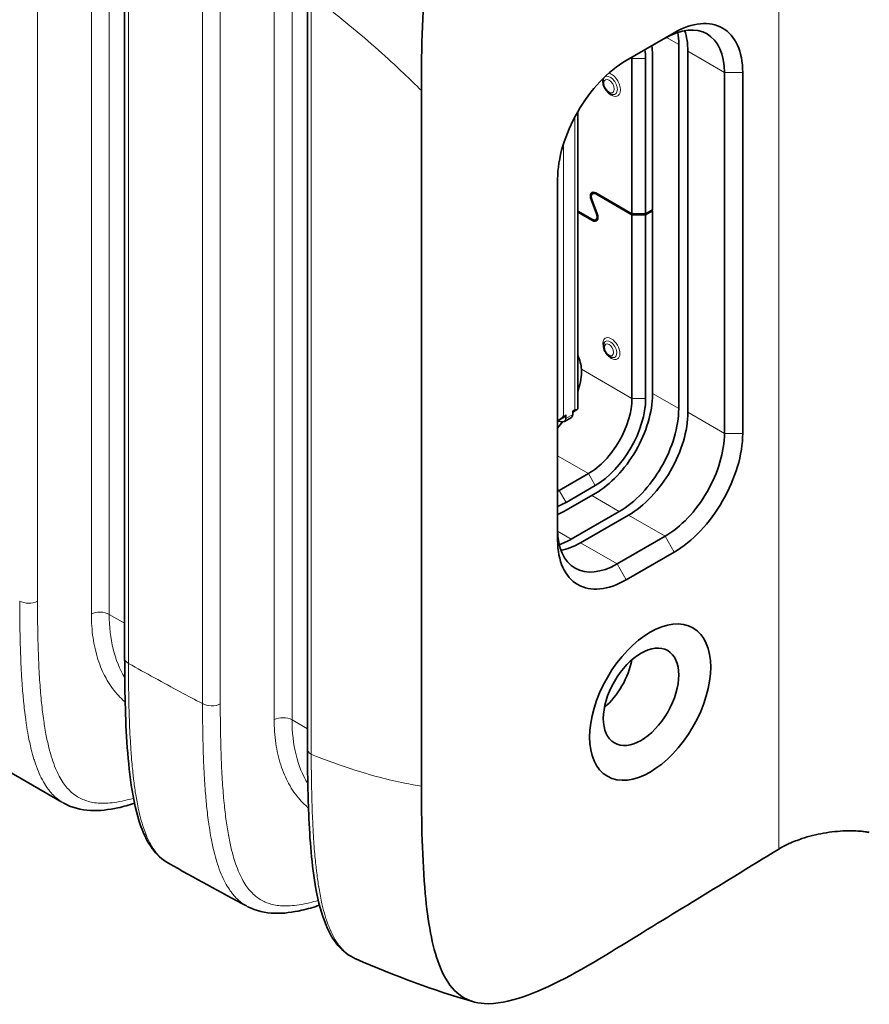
# Model space of a CAD drawing. Header units: millimetres. Extents: x 5 to 415, y 5 to 292.
# Tile 110 of 123: x 368 to 381, y 215 to 230. Entities that reach past the tile are written whole.
import ezdxf

# ---------------------------------------------------------------- set-up
doc = ezdxf.new("R2010")
doc.units = ezdxf.units.MM
doc.layers.add('Sichtbar (ISO)', color=7, linetype='Continuous', lineweight=35)
doc.layers.add('Sichtbar schmal (ISO)', color=7, linetype='Continuous', lineweight=18)

msp = doc.modelspace()

# ---------------------------------------------------------------- linework, layer by layer
at = {"layer": 'Sichtbar (ISO)'}
for p, q in [((369.76742866, 220.54043559), (369.76742866, 232.73692734)), ((372.59585579, 219.1327851), (372.59585579, 230.87856379)), ((377.52654659, 229.78591549), (378.26900871, 230.2145762)), ((378.33971938, 230.03494695), (378.33971938, 224.40112054)), ((378.48114074, 224.34396578), (378.48114074, 229.9288024)), ((377.61493484, 227.41603411), (377.61493484, 229.81653357)), ((377.82706688, 227.41603411), (377.82706688, 229.81653402)), ((377.93313289, 229.87777008), (377.93313289, 227.47727136)), ((379.04682617, 229.60220376), (379.04682617, 224.01736715)), ((379.32966888, 229.60220376), (379.32966888, 224.01736715)), ((374.35870709, 218.55926825), (374.3587072, 229.32034783)), ((376.77852088, 228.99759692), (376.77852088, 224.4039997)), ((376.46588641, 222.36396157), (376.46588641, 227.94879819)), ((377.06700361, 227.41249281), (376.98375085, 227.63522603)), ((376.99614047, 227.63594667), (377.07939323, 227.41321345)), ((377.04125479, 227.74530097), (377.00808854, 227.72615242)), ((377.05808854, 227.73752947), (377.61493484, 227.41603411)), ((377.61493484, 227.39970418), (377.05808854, 227.72119954)), ((377.82706688, 227.41603411), (377.93313289, 227.47727136)), ((377.91899076, 227.46910639), (377.93313289, 227.46094143)), ((376.77852088, 227.45802978), (377.00505554, 227.32723994)), ((377.00505554, 227.31091001), (376.77852088, 227.44169985)), ((377.08822178, 227.3414356), (377.05505554, 227.32228706)), ((377.82706688, 227.41603411), (377.61493484, 227.41603411)), ((377.61493484, 224.55829617), (377.61493484, 227.39970418)), ((377.61493484, 227.39970418), (377.82706688, 227.39970418)), ((377.93313289, 227.46094143), (377.82706688, 227.39970418)), ((377.82706688, 224.55829605), (377.82706688, 227.39970418)), ((377.93313289, 224.61953398), (377.93313289, 227.46094143)), ((376.5828102, 224.27996629), (376.50174419, 224.2331628)), ((376.57245486, 224.20241566), (376.67852088, 224.2636529)), ((376.59316554, 224.24819337), (376.59316554, 224.30285515)), ((376.76994224, 224.38800702), (376.69923156, 224.34718219)), ((376.69923156, 224.30943062), (376.69923156, 224.36409239)), ((376.46588641, 224.20761079), (376.54871615, 224.19804643)), ((376.9431834, 223.39478845), (376.49063506, 223.13350955)), ((376.59670108, 222.94979782), (377.04924942, 223.21107672)), ((377.04924942, 223.08860224), (376.59670108, 222.82732333)), ((377.42048057, 222.80895221), (376.67801845, 222.3802915)), ((376.81943981, 222.32313674), (377.56190193, 222.75179745)), ((378.12758735, 222.42519882), (377.38512523, 221.99653811)), ((378.26900871, 222.18024984), (377.52654659, 221.75158914)), ((368.14672015, 220.99995799), (368.14673981, 220.99994664)), ((368.18373017, 220.10434667), (368.18368473, 220.1043729)), ((370.97635901, 219.36626524), (370.97637966, 219.36625331)), ((367.60873015, 218.99762972), (368.79635616, 218.31195353)), ((371.01610139, 218.46902802), (371.016049, 218.46905826))]:
    msp.add_line(p, q, dxfattribs=at)
for centre, major_axis, ratio, start_param, end_param in [((378.26900871, 228.98983133), (0.75, 1.29903811), 0.5773502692, 5.4977871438, 7.0685834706), ((378.12758735, 229.07148099), (0.65, 1.12583302), 0.5773502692, 5.4977871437, 7.0685834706), ((377.42048057, 229.50422417), (-0.65, -1.12583302), 0.5773502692, 2.3561944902, 2.5418776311), ((377.56190193, 229.39807962), (-0.65, -1.12583302), 0.5773502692, 2.3561944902, 2.6913959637), ((377.04924942, 229.36746094), (-0.55, -0.95262794), 0.5773502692, 2.356194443, 2.5159642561), ((377.04924942, 229.36746094), (0.625, 1.08253175), 0.5773502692, 5.4977859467, 5.6382485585), ((377.52654659, 228.56117062), (-0.75, -1.29903811), 0.5773502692, 3.926990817, 5.4977871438), ((376.9431834, 229.42869819), (-0.475, -0.82272413), 0.5773502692, 2.3561938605, 2.382513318), ((377.05808854, 227.63954988), (-0.06, 0.10392305), 0.5773502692, 5.4977871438, 7.5717125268), ((377.05808854, 227.63954988), (-0.05, 0.08660254), 0.5773502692, 5.4977871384, 7.571712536), ((377.00505554, 227.4088896), (0.06, -0.10392305), 0.5773502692, 5.4977871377, 7.5717125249), ((377.00505554, 227.4088896), (0.05, -0.08660254), 0.5773502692, 5.4977871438, 7.5717125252), ((376.48356399, 225.17066852), (0.25, -0.4330127), 0.5773502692, 0.8855724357, 1.3693978), ((376.16536594, 224.61953332), (0.475, 0.82272413), 0.5773502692, 5.0770070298, 5.44512678), ((376.27189604, 225.07284864), (-0.54601067, 0.19919129), 0.721570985, 3.3652492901, 3.4631759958), ((377.04924942, 224.10922296), (0.625, 1.08253175), 0.5773502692, 3.9269908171, 5.4977877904), ((376.9431834, 224.1704602), (-0.475, -0.82272413), 0.5773502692, 0.7853981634, 2.356194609), ((377.04924942, 224.10922296), (-0.55, -0.95262794), 0.5773502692, 0.7853981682, 2.3561944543), ((376.5578102, 224.32326756), (0.025, -0.04330127), 0.5773502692, 0, 0.7853982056), ((376.62852088, 224.35025544), (0.05, -0.08660254), 0.5773502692, 0, 0.7853981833), ((376.61727287, 224.36886989), (-0.16071771, -0.0395616), 0.330284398, 2.9493504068, 3.0604661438), ((377.42048057, 223.87039776), (-0.65, -1.12583302), 0.5773502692, 0.7853981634, 2.3561944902), ((377.56190193, 223.813243), (-0.65, -1.12583302), 0.5773502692, 0.7853981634, 2.3561944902), ((376.45189171, 224.27338704), (-0.15489691, -0.03869979), 0.3539399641, 1.5727158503, 1.5927636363), ((376.16536594, 224.61953332), (0.475, 0.82272413), 0.5773502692, 4.3908116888, 4.527211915), ((376.52245486, 224.2890182), (0.05, -0.08660254), 0.5773502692, 5.878293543, 7.0685835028), ((378.12758735, 223.48664437), (0.65, 1.12583302), 0.5773502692, 3.9269908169, 5.4977871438), ((378.26900871, 223.40499471), (0.75, 1.29903811), 0.5773502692, 3.926990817, 5.4977871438), ((376.49063506, 223.9091813), (-0.475, -0.82272413), 0.5773502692, 0.7485478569, 0.785398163), ((376.59670108, 223.84794406), (-0.55, -0.95262794), 0.5773502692, 0.6164133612, 0.7853981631), ((376.59670108, 223.84794406), (0.625, 1.08253175), 0.5773502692, 3.7784452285, 3.9269908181), ((377.38512523, 223.05798367), (-0.65, -1.12583302), 0.5773502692, 5.4977871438, 7.0685834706), ((377.52654659, 222.97633401), (-0.75, -1.29903811), 0.5773502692, 5.4977871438, 7.0685834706), ((376.67801845, 223.44173706), (-0.65, -1.12583302), 0.5773502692, 0.5807194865, 0.7853981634), ((376.81943981, 223.3845823), (-0.65, -1.12583302), 0.5773502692, 0.4501966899, 0.7853981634), ((377.04924951, 220.34925626), (-0.4125, -0.71447096), 0.5773502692, 1.0296119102, 2.1119807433)]:
    msp.add_ellipse(centre, major_axis=major_axis, ratio=ratio, start_param=start_param, end_param=end_param, dxfattribs=at)
for centre, major_axis in [((377.89777765, 219.85935831), (-0.6625, -1.14748366)), ((377.75635629, 219.94100797), (-0.4125, -0.71447096))]:
    msp.add_ellipse(centre, major_axis=major_axis, ratio=0.5773502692, dxfattribs=at)
for points, knots in [([(374.3587069, 229.32034774), (374.35868249, 230.00664889), (374.37742003, 230.64363801), (374.47608845, 231.65734798), (374.54219652, 232.07941294), (374.73688809, 232.77154506), (374.83480415, 233.00975286), (375.08218168, 233.49035603), (375.23880888, 233.70082259), (375.57028438, 234.08901174), (375.79129136, 234.28787655), (376.39404871, 234.75920697), (376.84023265, 235.02860178), (377.29640509, 235.27512317)], [0.0000010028, 0.0000010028, 0.0000010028, 0.0000010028, 0.2521695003, 0.2521695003, 0.444823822, 0.444823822, 0.5923352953, 0.5923352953, 0.7983355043, 0.7983355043, 1.1038376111, 1.1038376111, 1.6385903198, 1.6385903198, 1.6385903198, 1.6385903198]), ([(377.31859598, 229.2598137), (377.30488323, 229.26168267), (377.29129823, 229.26624391), (377.26502687, 229.27969382), (377.25206738, 229.288958), (377.22737088, 229.31164941), (377.21548749, 229.32565715), (377.19556622, 229.35540434), (377.1871738, 229.37143961), (377.17460617, 229.40364671), (377.17021177, 229.42019332), (377.16587917, 229.45276601), (377.1660044, 229.4691893), (377.17032836, 229.49248454), (377.17254552, 229.50022744), (377.17555027, 229.50757615)], [0, 0, 0, 0, 0.004844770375, 0.004844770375, 0.009933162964, 0.009933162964, 0.01540682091, 0.01540682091, 0.020703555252, 0.020703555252, 0.025923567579, 0.025923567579, 0.031294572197, 0.031294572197, 0.034073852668, 0.034073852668, 0.034073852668, 0.034073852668]), ([(377.31521565, 225.18950132), (377.3025172, 225.19123205), (377.28997043, 225.19542512), (377.26577841, 225.20775395), (377.2538871, 225.21623051), (377.23117103, 225.23706054), (377.22023349, 225.2499765), (377.20196105, 225.2774078), (377.19429937, 225.29219538), (377.18292109, 225.32188918), (377.17900093, 225.3371395), (377.17532765, 225.367241), (377.17565228, 225.38246695), (377.17992535, 225.40336727), (377.18186049, 225.40986945), (377.18440009, 225.41608053)], [0, 0, 0, 0, 0.004418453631, 0.004418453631, 0.009061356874, 0.009061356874, 0.014098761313, 0.014098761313, 0.018973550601, 0.018973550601, 0.023774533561, 0.023774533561, 0.028727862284, 0.028727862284, 0.031041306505, 0.031041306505, 0.031041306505, 0.031041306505]), ([(376.5578102, 224.28244273), (376.54408485, 224.26536816), (376.52660514, 224.24864422), (376.49715276, 224.2301464), (376.48682738, 224.22506194), (376.47379891, 224.22075837), (376.4714014, 224.22004727), (376.4689882, 224.21942612)], [0, 0, 0, 0, 0.006724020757, 0.006724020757, 0.010086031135, 0.010086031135, 0.010838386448, 0.010838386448, 0.010838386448, 0.010838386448]), ([(376.7775264, 224.39756073), (376.77724835, 224.39662808), (376.77691081, 224.3957601), (376.7747568, 224.39129807), (376.77187214, 224.38875571), (376.76020904, 224.3835155), (376.74831225, 224.3832789), (376.7345869, 224.3845048)], [-0.01083838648, -0.01083838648, -0.01083838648, -0.01083838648, -0.010086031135, -0.010086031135, -0.006724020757, -0.006724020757, 0, 0, 0, 0]), ([(370.44336209, 217.36636772), (370.34465018, 217.42210564), (370.26029159, 217.50241575), (370.11941486, 217.69562787), (370.06385478, 217.81202895), (369.94781361, 218.13280172), (369.90318912, 218.34995882), (369.80624182, 219.00546907), (369.78426687, 219.46564642), (369.76926319, 220.13303892), (369.76742847, 220.33620733), (369.76742866, 220.54043565)], [0, 0, 0, 0, 0.05052725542, 0.05052725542, 0.10632201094, 0.10632201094, 0.19622365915, 0.19622365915, 0.36937594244, 0.36937594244, 0.44426711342, 0.44426711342, 0.44426711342, 0.44426711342]), ([(373.34083351, 215.88700471), (373.23544081, 215.93337719), (373.14179036, 216.00695983), (372.99031462, 216.18605553), (372.93095215, 216.29298446), (372.8109882, 216.57931166), (372.76353842, 216.76988806), (372.66039437, 217.33475294), (372.631621, 217.72876226), (372.60055472, 218.45870864), (372.59585548, 218.7944315), (372.59585579, 219.13278516)], [0, 0, 0, 0, 0.05142505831, 0.05142505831, 0.10470179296, 0.10470179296, 0.18564714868, 0.18564714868, 0.33620928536, 0.33620928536, 0.46029032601, 0.46029032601, 0.46029032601, 0.46029032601]), ([(374.35870688, 218.55926811), (374.35869524, 218.02260221), (374.37046758, 217.41536341), (374.45885003, 216.45775866), (374.52360687, 216.08458787), (374.71553901, 215.57860856), (374.81286563, 215.44751798), (375.05007695, 215.23770069), (375.2049508, 215.20230511), (375.51486178, 215.18297986), (375.72247633, 215.22785437), (376.32879248, 215.43531956), (376.80104125, 215.69234956), (377.29643957, 215.99666377)], [-0.57849215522, -0.57849215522, -0.57849215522, -0.57849215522, -0.50500720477, -0.50500720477, -0.44269328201, -0.44269328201, -0.39366491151, -0.39366491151, -0.32006984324, -0.32006984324, -0.21028901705, -0.21028901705, -0.00000167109, -0.00000167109, -0.00000167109, -0.00000167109]), ([(369.92001512, 218.29284599), (369.83445385, 218.26566159), (369.74907801, 218.24208835), (369.52116148, 218.19230032), (369.37800306, 218.1748101), (369.09046222, 218.18890126), (368.94327093, 218.22668598), (368.81776675, 218.29908507)], [0.07334116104, 0.07334116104, 0.07334116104, 0.07334116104, 0.10760766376, 0.10760766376, 0.16507560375, 0.16507560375, 0.22633896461, 0.22633896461, 0.22633896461, 0.22633896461]), ([(381.28814113, 217.84206063), (381.28098068, 217.8434871), (381.27371581, 217.84485781), (381.25809431, 217.84764488), (381.24971234, 217.8490467), (381.21799298, 217.85400671), (381.19386658, 217.85710093), (381.0925971, 217.86740998), (381.00881642, 217.86999016), (380.81158014, 217.86326105), (380.6969738, 217.8512952), (380.4674815, 217.81056383), (380.35443421, 217.78247926), (380.17780219, 217.72410323), (380.11166044, 217.69843564), (379.99080707, 217.64350713), (379.93607433, 217.61468141), (379.88637598, 217.58419982)], [-0.15906728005, -0.15906728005, -0.15906728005, -0.15906728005, -0.15593941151, -0.15593941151, -0.15243474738, -0.15243474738, -0.1428705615, -0.1428705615, -0.11364502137, -0.11364502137, -0.07809186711, -0.07809186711, -0.04335064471, -0.04335064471, -0.02109646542, -0.02109646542, -0.000001, -0.000001, -0.000001, -0.000001]), ([(377.29643957, 215.99666377), (377.70657017, 216.24853324), (378.16893089, 216.5318317), (378.97033034, 217.02277013), (379.43630602, 217.30815743), (379.88637598, 217.58419982)], [0.00000167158, 0.00000167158, 0.00000167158, 0.00000167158, 0.17409312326, 0.17409312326, 0.36945335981, 0.36945335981, 0.36945335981, 0.36945335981]), ([(372.78208237, 216.71545161), (372.68985317, 216.68496279), (372.59781988, 216.65850434), (372.3661643, 216.60600285), (372.22592252, 216.58717997), (371.94416947, 216.59531955), (371.7998844, 216.62751772), (371.67473562, 216.69318111)], [0.06889854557, 0.06889854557, 0.06889854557, 0.06889854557, 0.10581072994, 0.10581072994, 0.16208515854, 0.16208515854, 0.22175204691, 0.22175204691, 0.22175204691, 0.22175204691])]:
    msp.add_open_spline(points, degree=3, knots=knots, dxfattribs=at)
for points in [[(368.81740731, 218.2992907), (368.81752665, 218.29922176), (368.817646, 218.29915286), (368.81776536, 218.29908401)], [(370.44336209, 217.36636772), (370.44346525, 217.36630947), (370.4435684, 217.36625127), (370.44367154, 217.36619311)], [(371.65443641, 216.70426307), (371.24894445, 216.91765002), (370.84544229, 217.14007954), (370.44385162, 217.36651248)], [(371.67460934, 216.69324645), (371.67465115, 216.6932245), (371.67469297, 216.69320256), (371.67473478, 216.69318062)], [(373.34083201, 215.88700613), (373.3418749, 215.88654722), (373.34291576, 215.8860928), (373.34395453, 215.8856428)], [(375.16638749, 215.22168806), (374.55314001, 215.39626034), (373.94574168, 215.62423585), (373.34407965, 215.88592654)]]:
    msp.add_open_spline(points, degree=3, dxfattribs=at)
at = {"layer": 'Sichtbar schmal (ISO)'}
for p, q in [((379.88637598, 217.58419982), (379.88637598, 236.67820485)), ((369.25276432, 234.69416171), (369.25276647, 221.22120148)), ((369.52804029, 221.21706429), (369.52803861, 234.69000119)), ((368.41863351, 233.62900226), (368.41863351, 221.41911093)), ((372.08119144, 233.06116855), (372.08119359, 219.58820832)), ((372.35646741, 219.58407113), (372.35646573, 233.05700803)), ((369.82600698, 232.65527746), (369.82600698, 220.4587864)), ((370.97181281, 231.95537509), (370.97181272, 219.83557666)), ((371.24706063, 231.95121402), (371.24706063, 219.83140702)), ((372.65443411, 219.05113525), (372.65443416, 230.7969157)), ((378.33971938, 230.03494695), (378.14905117, 230.14502929)), ((379.04682617, 229.60220376), (378.48114074, 229.9288024)), ((377.61493484, 229.81653357), (377.59725672, 229.82674001)), ((377.61493484, 229.81653357), (377.82706688, 229.81653402)), ((379.32966888, 229.60220376), (379.04682617, 229.60220376)), ((376.7345869, 228.91863067), (376.7345869, 224.3845048)), ((376.5578102, 224.28244273), (376.5578102, 228.5006019)), ((376.98375085, 227.63522603), (376.99425205, 227.6412889)), ((377.05808854, 227.72119954), (377.07223068, 227.72936451)), ((377.02102443, 227.32012965), (377.00505554, 227.31091001)), ((377.07741566, 227.41850421), (377.06700361, 227.41249281)), ((376.83534493, 225.00839531), (377.61493484, 224.55829617)), ((378.33971938, 224.40112054), (377.93313289, 224.63586336)), ((377.61493484, 224.55829617), (377.82706688, 224.55829605)), ((376.59316554, 224.30285515), (376.5578102, 224.28244273)), ((376.69923156, 224.30943062), (376.59316554, 224.24819337)), ((376.7345869, 224.3845048), (376.69923156, 224.36409239)), ((378.48114074, 224.34396578), (379.04682617, 224.01736715)), ((379.04682617, 224.01736715), (379.32966888, 224.01736715)), ((376.46588641, 223.670356), (376.9431834, 223.39478845)), ((376.9431834, 223.39478845), (377.04924942, 223.21107672)), ((376.49063506, 223.13350955), (376.46588641, 223.14779818)), ((376.59670108, 222.94979782), (376.49063506, 223.13350955)), ((377.42048057, 222.80895221), (376.99268097, 223.05594243)), ((378.12758735, 222.42519882), (377.56190193, 222.75179745)), ((376.67801845, 222.3802915), (376.46613703, 222.5026213)), ((376.81943981, 222.32313674), (377.38512523, 221.99653811)), ((378.26900871, 222.18024984), (378.12758735, 222.42519882)), ((377.38512523, 221.99653811), (377.52654659, 221.75158914)), ((369.52804029, 221.21706429), (369.76742866, 221.07885335)), ((368.14549737, 221.08496711), (368.14551523, 221.0849568)), ((368.17870092, 220.17489109), (368.1787462, 220.17486495)), ((372.35646741, 219.58407113), (372.59585578, 219.44586019)), ((370.97494344, 219.45138566), (370.97496433, 219.4513736)), ((371.01070212, 218.53979808), (371.01075439, 218.53976792))]:
    msp.add_line(p, q, dxfattribs=at)
for centre, major_axis, ratio, start_param, end_param in [((377.29673679, 229.41236825), (-0.1, 0.17320508), 0.5773502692, 0.784775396, 2.3561944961), ((377.27905912, 229.40216205), (-0.07834936, 0.13570508), 0.5773502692, 0.2573928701, 0.4205343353), ((377.27905912, 229.40216205), (0.07834936, -0.13570508), 0.5773502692, 5.8626509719, 9.4512928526), ((377.29673679, 229.41236825), (0.1, -0.17320508), 0.5773502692, 2.3561945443, 2.6283070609), ((377.29673679, 229.41236825), (0.1, -0.17320508), 0.5773502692, 5.4977871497, 8.6393798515), ((377.29673679, 225.32988535), (-0.09330127, 0.16160254), 0.5773502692, 5.4977871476, 8.6393798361), ((377.29673679, 225.32988535), (0.09330127, -0.16160254), 0.5773502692, 5.4977871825, 8.6393798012), ((377.27905912, 225.31967914), (0.07165064, -0.12410254), 0.5773502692, 5.8626509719, 9.8453122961), ((368.28480739, 221.5049219), (0.2, 0), 0.5773502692, 3.926990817, 5.4454272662), ((369.3866194, 221.13541438), (0.2, 0), 0.5773502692, 0.7854013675, 2.3040150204), ((371.76792608, 222.37332887), (1.63249223, 2.51986756), 0.6086200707, 2.387407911, 2.8554127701), ((369.73696554, 223.54590087), (1.38032933, 2.66605793), 0.5442693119, 2.9841918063, 2.9842078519), ((369.96742866, 220.54043559), (-0.2, 0), 0.5773502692, 0, 0.7853981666), ((371.11323451, 219.91721799), (0.2, 0), 0.5773502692, 3.9269888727, 5.4454272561), ((372.21504653, 219.50242122), (0.2, 0), 0.5773502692, 0.7854013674, 2.3040150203), ((374.59635321, 220.74033571), (1.63249222, 2.51986756), 0.6086200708, 2.3874079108, 2.8585381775), ((372.56539267, 221.91290771), (1.38032934, 2.66605793), 0.5442693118, 2.9851370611, 2.9851546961), ((372.79585579, 219.1327851), (-0.2, 0), 0.5773502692, 0, 0.7853982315)]:
    msp.add_ellipse(centre, major_axis=major_axis, ratio=ratio, start_param=start_param, end_param=end_param, dxfattribs=at)
for centre, major_axis in [((377.26138145, 229.39195584), (-0.05669873, 0.09820508)), ((377.26138145, 225.30947294), (-0.05, 0.08660254))]:
    msp.add_ellipse(centre, major_axis=major_axis, ratio=0.5773502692, dxfattribs=at)
for points, knots in [([(372.65443336, 230.79691591), (372.68360095, 230.77483555), (372.71269453, 230.75268614), (372.74171277, 230.7304623), (372.91504737, 230.59771267), (373.08569357, 230.46230742), (373.2531792, 230.32414624), (373.40343009, 230.20020224), (373.55113741, 230.07404031), (373.69581758, 229.94572059), (373.82808432, 229.82841059), (373.95782109, 229.70929718), (374.08516815, 229.58800051), (374.17764942, 229.49991312), (374.26887038, 229.4106743), (374.35870698, 229.32034771)], [0.00000009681, 0.00000009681, 0.00000009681, 0.00000009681, 0.04810380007, 0.04810380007, 0.04810380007, 0.33544157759, 0.33544157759, 0.33544157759, 0.59321149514, 0.59321149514, 0.59321149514, 0.82886499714, 0.82886499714, 0.82886499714, 0.99999995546, 0.99999995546, 0.99999995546, 0.99999995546]), ([(368.14338603, 221.42327224), (368.14345951, 221.25751278), (368.14485847, 221.10461603), (368.14733372, 220.96491741), (368.15001384, 220.81365703), (368.15396161, 220.67787371), (368.15864816, 220.55788322), (368.16018027, 220.51865639), (368.1617886, 220.4811159), (368.16345149, 220.44527129), (368.16782671, 220.35096092), (368.17257679, 220.26836477), (368.17742108, 220.19474446), (368.18525136, 220.075745), (368.19327916, 219.98017575), (368.20121684, 219.89688762), (368.20200567, 219.88861061), (368.20279456, 219.88045534), (368.20358473, 219.87240225), (368.21322692, 219.77413357), (368.22264315, 219.690852), (368.23678781, 219.58849841), (368.24036417, 219.5626192), (368.24427063, 219.53553611), (368.24866715, 219.50674619), (368.25645753, 219.45573206), (368.2657785, 219.39943892), (368.27685955, 219.34032673), (368.28981086, 219.27123752), (368.3051891, 219.19830957), (368.32325711, 219.12550593), (368.33578692, 219.07501808), (368.3496076, 219.02459038), (368.36468672, 218.97551358), (368.36818032, 218.96414326), (368.37174044, 218.95284493), (368.37536795, 218.94162457), (368.39279538, 218.88771928), (368.41179208, 218.83562605), (368.4324286, 218.7860607), (368.45148852, 218.74028206), (368.47194787, 218.69666276), (368.49374147, 218.6557324), (368.51435471, 218.61701888), (368.53616091, 218.58071326), (368.55895438, 218.54717591), (368.56670501, 218.53577195), (368.57456855, 218.52468643), (368.58253134, 218.51393006), (368.59740749, 218.49383491), (368.61265892, 218.47484929), (368.62826969, 218.45694485), (368.65214939, 218.42955655), (368.67686634, 218.40469808), (368.70232896, 218.38224741), (368.72819079, 218.35944475), (368.75481996, 218.33912308), (368.78210234, 218.32111523), (368.79375456, 218.31342413), (368.80552574, 218.30615455), (368.81740731, 218.2992907)], [0, 0, 0, 0, 0.04559836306, 0.04559836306, 0.04559836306, 0.09497054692, 0.09497054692, 0.09497054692, 0.11111111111, 0.11111111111, 0.11111111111, 0.15357837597, 0.15357837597, 0.15357837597, 0.22222222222, 0.22222222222, 0.22222222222, 0.22904391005, 0.22904391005, 0.22904391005, 0.31228623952, 0.31228623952, 0.31228623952, 0.33333333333, 0.33333333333, 0.33333333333, 0.37062761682, 0.37062761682, 0.37062761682, 0.41421646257, 0.41421646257, 0.41421646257, 0.44444444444, 0.44444444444, 0.44444444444, 0.4514477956, 0.4514477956, 0.4514477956, 0.48509357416, 0.48509357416, 0.48509357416, 0.51616887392, 0.51616887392, 0.51616887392, 0.54556110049, 0.54556110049, 0.54556110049, 0.55555555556, 0.55555555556, 0.55555555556, 0.57422726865, 0.57422726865, 0.57422726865, 0.60278926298, 0.60278926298, 0.60278926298, 0.63179905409, 0.63179905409, 0.63179905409, 0.64418904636, 0.64418904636, 0.64418904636, 0.64418904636]), ([(369.90429187, 218.37080565), (369.87179428, 218.36155111), (369.83944759, 218.35296637), (369.80728973, 218.34513798), (369.7536663, 218.33208409), (369.70056791, 218.32113327), (369.64825211, 218.31277106), (369.59976639, 218.30502105), (369.55195285, 218.2994945), (369.50509204, 218.29662493), (369.46362508, 218.29408566), (369.42290413, 218.29362692), (369.38316621, 218.29554463), (369.34687231, 218.29729614), (369.31139842, 218.30103001), (369.27693969, 218.30693209), (369.24456963, 218.31247642), (369.2130954, 218.31993408), (369.18266912, 218.32939729), (369.15323773, 218.33855107), (369.12478688, 218.34958139), (369.09742555, 218.36249767), (369.07033635, 218.37528549), (369.04431511, 218.38992193), (369.01942479, 218.40633997), (368.99426336, 218.42293683), (368.97025762, 218.44135432), (368.94742195, 218.46145576), (368.92374783, 218.48229526), (368.90133128, 218.50494464), (368.88013567, 218.52920208), (368.85759658, 218.55499708), (368.8364381, 218.58261044), (368.81656756, 218.61177682), (368.79494022, 218.64352185), (368.77483861, 218.67710665), (368.75610648, 218.71220325), (368.73532925, 218.75113158), (368.71623685, 218.79191983), (368.69860184, 218.83418124), (368.67882869, 218.8815666), (368.66088776, 218.930804), (368.64447865, 218.98146106), (368.62601376, 219.03846458), (368.60948855, 219.09726576), (368.5945382, 219.15740896), (368.57773155, 219.22501982), (368.56291512, 219.29432665), (368.54967724, 219.36487571), (368.53483641, 219.44396746), (368.52197956, 219.52462049), (368.51066901, 219.60640341), (368.49802655, 219.69781696), (368.48731601, 219.79064217), (368.47809258, 219.88448252), (368.46781071, 219.98909148), (368.45937682, 220.09496193), (368.45235338, 220.20173763), (368.44455248, 220.32033291), (368.43849157, 220.44004494), (368.43375171, 220.56055909), (368.42849842, 220.69412741), (368.42486789, 220.82868103), (368.42246549, 220.96394531), (368.41978502, 221.11486579), (368.41863344, 221.26667095), (368.41863351, 221.41911092)], [0.12989276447, 0.12989276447, 0.12989276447, 0.12989276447, 0.15077717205, 0.15077717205, 0.15077717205, 0.18560205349, 0.18560205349, 0.18560205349, 0.21787738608, 0.21787738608, 0.21787738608, 0.2464377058, 0.2464377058, 0.2464377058, 0.27252274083, 0.27252274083, 0.27252274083, 0.29702666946, 0.29702666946, 0.29702666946, 0.3207293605, 0.3207293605, 0.3207293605, 0.3441963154, 0.3441963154, 0.3441963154, 0.36791888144, 0.36791888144, 0.36791888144, 0.39251245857, 0.39251245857, 0.39251245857, 0.41866490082, 0.41866490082, 0.41866490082, 0.44712953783, 0.44712953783, 0.44712953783, 0.47870184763, 0.47870184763, 0.47870184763, 0.51410211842, 0.51410211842, 0.51410211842, 0.55393744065, 0.55393744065, 0.55393744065, 0.59871890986, 0.59871890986, 0.59871890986, 0.64892290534, 0.64892290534, 0.64892290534, 0.70503884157, 0.70503884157, 0.70503884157, 0.76759433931, 0.76759433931, 0.76759433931, 0.8370744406, 0.8370744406, 0.8370744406, 0.91408066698, 0.91408066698, 0.91408066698, 1, 1, 1, 1]), ([(369.77553298, 219.85952829), (369.76735624, 219.8664686), (369.75926394, 219.87352529), (369.7512577, 219.88069712), (369.74737524, 219.88417495), (369.74351299, 219.88767984), (369.73967114, 219.89121161), (369.70828583, 219.9200637), (369.67827109, 219.95072796), (369.6496761, 219.98314613), (369.61756941, 220.01954551), (369.58725243, 220.05815593), (369.55879162, 220.09889151), (369.5303565, 220.13959032), (369.50377416, 220.18241054), (369.47910842, 220.22726317), (369.47724773, 220.23064669), (369.47539795, 220.23404178), (369.47355911, 220.23744839), (369.45105024, 220.27914792), (369.43016467, 220.32256376), (369.41096662, 220.36755561), (369.39018093, 220.41626823), (369.37137368, 220.46682828), (369.35459851, 220.51903414), (369.3370708, 220.57358197), (369.32176177, 220.62992641), (369.30869869, 220.68781568), (369.29666423, 220.74114662), (369.28658648, 220.79581911), (369.27843502, 220.85187669), (369.26970105, 220.91194017), (369.26317754, 220.97359397), (369.25888526, 221.03695184), (369.25482959, 221.09681719), (369.25276639, 221.15820529), (369.25276647, 221.22120148)], [0.37748203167, 0.37748203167, 0.37748203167, 0.37748203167, 0.39264637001, 0.39264637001, 0.39264637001, 0.4, 0.4, 0.4, 0.46007401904, 0.46007401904, 0.46007401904, 0.52752560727, 0.52752560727, 0.52752560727, 0.59491629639, 0.59491629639, 0.59491629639, 0.6, 0.6, 0.6, 0.66222838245, 0.66222838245, 0.66222838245, 0.72960296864, 0.72960296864, 0.72960296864, 0.8, 0.8, 0.8, 0.86485381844, 0.86485381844, 0.86485381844, 0.93434213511, 0.93434213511, 0.93434213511, 1, 1, 1, 1]), ([(370.97181247, 219.83557671), (370.85806215, 219.89479386), (370.74360841, 219.95535398), (370.62847894, 220.01709426), (370.36447219, 220.15867271), (370.0969122, 220.30645698), (369.826006, 220.45878606)], [0.00000046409, 0.00000046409, 0.00000046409, 0.00000046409, 0.30366285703, 0.30366285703, 0.30366285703, 1, 1, 1, 1]), ([(369.82600731, 220.45878659), (369.82600997, 220.2682534), (369.82766352, 220.09368972), (369.83059634, 219.93697897), (369.83334212, 219.79026183), (369.8372072, 219.65919333), (369.84160803, 219.54514604), (369.8424894, 219.52230552), (369.84339044, 219.50014637), (369.8443071, 219.47862548), (369.85126512, 219.31526831), (369.8590167, 219.18863413), (369.86684664, 219.08049547), (369.86863725, 219.05576549), (369.87043826, 219.03200624), (369.87225469, 219.00900805), (369.88057039, 218.90372142), (369.8892145, 218.81441812), (369.8977158, 218.73706733), (369.90026135, 218.71390606), (369.90279563, 218.69181707), (369.90531276, 218.67069662), (369.91536695, 218.58633533), (369.92491047, 218.51725891), (369.93681238, 218.44240596), (369.93784147, 218.43593382), (369.93889003, 218.42941978), (369.93996113, 218.42285116), (369.95129623, 218.35333758), (369.96504401, 218.27761301), (369.98345644, 218.19422756), (369.98690616, 218.17860462), (369.99052412, 218.16271657), (369.99433419, 218.1465629), (370.0061811, 218.09633521), (370.01981267, 218.04359274), (370.03640774, 217.98794702), (370.05245534, 217.93413708), (370.07124725, 217.87757507), (370.09462983, 217.81881354), (370.09635013, 217.81449035), (370.09809571, 217.81015574), (370.09986757, 217.80581031), (370.1165588, 217.76487538), (370.13560658, 217.72304325), (370.15699577, 217.68249733), (370.17694803, 217.64467527), (370.1989456, 217.60798711), (370.22262837, 217.57398413), (370.24443621, 217.54267314), (370.26767147, 217.51364611), (370.2916626, 217.48771745), (370.29862633, 217.48019133), (370.3056516, 217.47292298), (370.31271471, 217.46592313), (370.32986252, 217.44892892), (370.34731418, 217.4334386), (370.36487826, 217.41943138), (370.39098346, 217.39861267), (370.41733409, 217.3810767), (370.44318257, 217.36646912), (370.44324241, 217.36643531), (370.44330225, 217.36640151), (370.44336209, 217.36636772)], [0.00000001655, 0.00000001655, 0.00000001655, 0.00000001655, 0.04303899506, 0.04303899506, 0.04303899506, 0.08333333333, 0.08333333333, 0.08333333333, 0.09140317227, 0.09140317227, 0.09140317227, 0.15265835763, 0.15265835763, 0.15265835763, 0.16666666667, 0.16666666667, 0.16666666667, 0.23079726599, 0.23079726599, 0.23079726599, 0.25, 0.25, 0.25, 0.32670137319, 0.32670137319, 0.32670137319, 0.33333333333, 0.33333333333, 0.33333333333, 0.40351715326, 0.40351715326, 0.40351715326, 0.41666666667, 0.41666666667, 0.41666666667, 0.45755333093, 0.45755333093, 0.45755333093, 0.49709113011, 0.49709113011, 0.49709113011, 0.5, 0.5, 0.5, 0.52740221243, 0.52740221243, 0.52740221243, 0.55296355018, 0.55296355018, 0.55296355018, 0.57650122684, 0.57650122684, 0.57650122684, 0.58333333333, 0.58333333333, 0.58333333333, 0.59992030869, 0.59992030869, 0.59992030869, 0.62457325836, 0.62457325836, 0.62457325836, 0.62463033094, 0.62463033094, 0.62463033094, 0.62463033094]), ([(370.97181306, 219.83557684), (370.9721703, 219.66979434), (370.97368015, 219.51694717), (370.97617913, 219.37731693), (370.97888392, 219.22618675), (370.98275385, 219.09054425), (370.98737519, 218.97063927), (370.98888373, 218.93149885), (370.99046962, 218.89403388), (370.99211532, 218.85825159), (370.99645031, 218.76399592), (371.00119786, 218.68138995), (371.00606044, 218.60772799), (371.01392379, 218.4886081), (371.02203988, 218.39285638), (371.03003678, 218.30944003), (371.03081732, 218.30129817), (371.03159764, 218.29327424), (371.03237894, 218.28534961), (371.04207526, 218.18700081), (371.05150648, 218.10371875), (371.06567943, 218.00133397), (371.06930008, 217.97517853), (371.07325839, 217.94779197), (371.07772016, 217.91865366), (371.08549901, 217.86785267), (371.09479853, 217.81180636), (371.10584349, 217.75295242), (371.11882471, 217.68378094), (371.13423994, 217.61074358), (371.15234426, 217.5378296), (371.16504383, 217.48668289), (371.17906416, 217.4355975), (371.1943661, 217.38591429), (371.19770886, 217.37506082), (371.20111178, 217.36427393), (371.20457561, 217.35355848), (371.22205346, 217.29949018), (371.24109534, 217.24725282), (371.26178053, 217.19753022), (371.28088763, 217.15160099), (371.30139741, 217.10782029), (371.32325942, 217.06670122), (371.34391426, 217.02785266), (371.36577544, 216.9913821), (371.38865696, 216.95764271), (371.39668844, 216.94580008), (371.40484438, 216.93429229), (371.41311076, 216.92313103), (371.427762, 216.90334894), (371.44279016, 216.88461583), (371.45817474, 216.86691705), (371.48210779, 216.8393839), (371.50690045, 216.81435469), (371.53242961, 216.79174181), (371.55835572, 216.76877732), (371.58503945, 216.74830224), (371.61232229, 216.7301679), (371.6327717, 216.7165756), (371.65355691, 216.70429672), (371.67460934, 216.69324645)], [0.00000077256, 0.00000077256, 0.00000077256, 0.00000077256, 0.04561868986, 0.04561868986, 0.04561868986, 0.09499369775, 0.09499369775, 0.09499369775, 0.11111111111, 0.11111111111, 0.11111111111, 0.1535666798, 0.1535666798, 0.1535666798, 0.22222222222, 0.22222222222, 0.22222222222, 0.22892335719, 0.22892335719, 0.22892335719, 0.31208792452, 0.31208792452, 0.31208792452, 0.33333333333, 0.33333333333, 0.33333333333, 0.37037349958, 0.37037349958, 0.37037349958, 0.41390709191, 0.41390709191, 0.41390709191, 0.44444444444, 0.44444444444, 0.44444444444, 0.45111543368, 0.45111543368, 0.45111543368, 0.48477609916, 0.48477609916, 0.48477609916, 0.5158687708, 0.5158687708, 0.5158687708, 0.54524456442, 0.54524456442, 0.54524456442, 0.55555555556, 0.55555555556, 0.55555555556, 0.57383063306, 0.57383063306, 0.57383063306, 0.60226029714, 0.60226029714, 0.60226029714, 0.6311319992, 0.6311319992, 0.6311319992, 0.65277231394, 0.65277231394, 0.65277231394, 0.65277231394]), ([(372.7636331, 216.79133749), (372.71793737, 216.77768116), (372.67251159, 216.76528766), (372.62746216, 216.75439631), (372.57390992, 216.74144929), (372.52088951, 216.73062497), (372.46866408, 216.72241436), (372.42071005, 216.71487527), (372.37342628, 216.70953984), (372.32709067, 216.7068352), (372.28606949, 216.70444077), (372.24579144, 216.70410827), (372.20649074, 216.70612874), (372.17055563, 216.70797618), (372.13543765, 216.71179084), (372.10132794, 216.7177537), (372.06922871, 216.7233651), (372.0380224, 216.73087892), (372.00785638, 216.74038107), (371.97861411, 216.74959223), (371.95034939, 216.76067181), (371.92316789, 216.77362355), (371.89620245, 216.78647234), (371.87030306, 216.80116366), (371.84553095, 216.81762703), (371.8204512, 216.83429486), (371.7965269, 216.85277904), (371.77377192, 216.87294164), (371.75016429, 216.89385974), (371.72781526, 216.9165844), (371.70668776, 216.94091379), (371.68421342, 216.96679411), (371.66312133, 216.99449028), (371.64331756, 217.02373649), (371.62175888, 217.05557437), (371.60172697, 217.08924918), (371.58306365, 217.1244319), (371.56236033, 217.16346028), (371.54334114, 217.20434423), (371.52577589, 217.24669557), (371.5060814, 217.29418068), (371.48821472, 217.3435105), (371.47187342, 217.39425161), (371.45348731, 217.45134204), (371.43703221, 217.51021905), (371.42214519, 217.57042966), (371.40541294, 217.63810328), (371.39066157, 217.70746157), (371.37748235, 217.77805536), (371.36271006, 217.85718231), (371.34991295, 217.93786149), (371.33865472, 218.01966416), (371.326073, 218.11108336), (371.31541324, 218.20390571), (371.30623304, 218.29773713), (371.29600101, 218.40231949), (371.28760702, 218.50815539), (371.28061682, 218.61489173), (371.27285422, 218.73342206), (371.26682277, 218.85306281), (371.26210588, 218.97350153), (371.25687857, 219.10697295), (371.25326572, 219.24142437), (371.25087481, 219.37658275), (371.24820701, 219.52739341), (371.24706056, 219.67908424), (371.24706063, 219.83140702)], [0.12321323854, 0.12321323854, 0.12321323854, 0.12321323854, 0.15247627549, 0.15247627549, 0.15247627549, 0.18726253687, 0.18726253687, 0.18726253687, 0.21920371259, 0.21920371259, 0.21920371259, 0.24748141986, 0.24748141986, 0.24748141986, 0.27333750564, 0.27333750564, 0.27333750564, 0.29766960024, 0.29766960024, 0.29766960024, 0.32125659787, 0.32125659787, 0.32125659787, 0.34465610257, 0.34465610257, 0.34465610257, 0.36834620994, 0.36834620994, 0.36834620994, 0.39292401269, 0.39292401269, 0.39292401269, 0.41906859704, 0.41906859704, 0.41906859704, 0.4475299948, 0.4475299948, 0.4475299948, 0.47910237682, 0.47910237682, 0.47910237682, 0.51450192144, 0.51450192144, 0.51450192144, 0.55433106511, 0.55433106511, 0.55433106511, 0.59909697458, 0.59909697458, 0.59909697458, 0.64927405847, 0.64927405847, 0.64927405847, 0.70534984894, 0.70534984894, 0.70534984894, 0.76785064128, 0.76785064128, 0.76785064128, 0.83725754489, 0.83725754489, 0.83725754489, 0.91417498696, 0.91417498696, 0.91417498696, 0.99999999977, 0.99999999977, 0.99999999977, 0.99999999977]), ([(372.61092866, 218.22066557), (372.60037461, 218.22948701), (372.58995887, 218.23850068), (372.57968482, 218.24770396), (372.57580236, 218.25118179), (372.57194012, 218.25468667), (372.56809826, 218.25821844), (372.53671296, 218.28707054), (372.50669822, 218.3177348), (372.47810322, 218.35015297), (372.44599654, 218.38655235), (372.41567955, 218.42516277), (372.38721874, 218.46589835), (372.35878363, 218.50659716), (372.33220128, 218.54941738), (372.30753555, 218.59427001), (372.30567486, 218.59765353), (372.30382508, 218.60104861), (372.30198623, 218.60445523), (372.27947737, 218.64615476), (372.25859179, 218.6895706), (372.23939375, 218.73456245), (372.21860805, 218.78327507), (372.1998008, 218.83383512), (372.18302563, 218.88604098), (372.16549793, 218.94058881), (372.1501889, 218.99693325), (372.13712582, 219.05482252), (372.12509136, 219.10815346), (372.11501361, 219.16282595), (372.10686215, 219.21888352), (372.09812818, 219.27894701), (372.09160466, 219.34060081), (372.08731239, 219.40395868), (372.08325671, 219.46382402), (372.08119351, 219.52521213), (372.08119359, 219.58820832)], [0.37318668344, 0.37318668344, 0.37318668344, 0.37318668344, 0.39264636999, 0.39264636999, 0.39264636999, 0.4, 0.4, 0.4, 0.46007401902, 0.46007401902, 0.46007401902, 0.52752560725, 0.52752560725, 0.52752560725, 0.59491629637, 0.59491629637, 0.59491629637, 0.6, 0.6, 0.6, 0.66222838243, 0.66222838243, 0.66222838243, 0.72960296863, 0.72960296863, 0.72960296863, 0.8, 0.8, 0.8, 0.86485381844, 0.86485381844, 0.86485381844, 0.93434213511, 0.93434213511, 0.93434213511, 1, 1, 1, 1]), ([(374.35870686, 218.55926812), (374.2735878, 218.57197153), (374.18710074, 218.58754615), (374.09955362, 218.60521624), (373.97275448, 218.63080879), (373.84373159, 218.66079707), (373.7121503, 218.69560618), (373.56833693, 218.73365122), (373.42146736, 218.77745506), (373.27205922, 218.82643748), (373.10564043, 218.88099673), (372.93607211, 218.9419809), (372.76386095, 219.00832803), (372.72750496, 219.02233475), (372.69103119, 219.0365805), (372.65443313, 219.05113468)], [0, 0, 0, 0, 0.1621583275, 0.1621583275, 0.1621583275, 0.3970208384, 0.3970208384, 0.3970208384, 0.65371669, 0.65371669, 0.65371669, 0.9396382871, 0.9396382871, 0.9396382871, 1, 1, 1, 1]), ([(372.65443444, 219.05113544), (372.65465546, 218.85881811), (372.65650445, 218.68262839), (372.65959444, 218.52449199), (372.66248693, 218.37646291), (372.66646474, 218.24425314), (372.6709315, 218.12926912), (372.67183214, 218.10608495), (372.67275086, 218.0835997), (372.6736839, 218.06176856), (372.68074136, 217.89663778), (372.68850843, 217.76887828), (372.69641689, 217.6597361), (372.69818784, 217.63529574), (372.69997205, 217.61179233), (372.701776, 217.58902319), (372.7102636, 217.48189407), (372.71919007, 217.39105336), (372.72796209, 217.31234609), (372.73048093, 217.28974567), (372.73298853, 217.26814633), (372.73547704, 217.24745375), (372.74585711, 217.1611408), (372.75566401, 217.0904303), (372.76787763, 217.01353161), (372.7687893, 217.00779161), (372.7697158, 217.00201812), (372.77065917, 216.99620269), (372.78223437, 216.92484702), (372.79624055, 216.84708113), (372.81512494, 216.76160977), (372.81839839, 216.74679404), (372.82182221, 216.73175002), (372.82541613, 216.71647795), (372.83767464, 216.66438634), (372.85183106, 216.60968959), (372.86920716, 216.55178877), (372.88563659, 216.49704246), (372.90491748, 216.43939415), (372.92899193, 216.37927898), (372.92998461, 216.37680021), (372.93098558, 216.37431741), (372.93199503, 216.37183068), (372.94973155, 216.32813759), (372.97008783, 216.28332036), (372.99299939, 216.23994715), (373.01343575, 216.20125966), (373.03591118, 216.16373454), (373.06002004, 216.12896177), (373.08223934, 216.09691435), (373.10584446, 216.06721196), (373.13012031, 216.04069326), (373.13552334, 216.03479104), (373.14095826, 216.02904447), (373.14641398, 216.02345882), (373.16536186, 216.00405965), (373.1846699, 215.98650041), (373.20408786, 215.97075648), (373.230425, 215.94940253), (373.25696097, 215.93139283), (373.2829454, 215.91636437), (373.30267543, 215.90495324), (373.32208323, 215.89525614), (373.34083201, 215.88700613)], [0, 0, 0, 0, 0.04304219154, 0.04304219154, 0.04304219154, 0.08333333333, 0.08333333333, 0.08333333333, 0.0914572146, 0.0914572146, 0.0914572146, 0.15290629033, 0.15290629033, 0.15290629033, 0.16666666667, 0.16666666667, 0.16666666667, 0.23140942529, 0.23140942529, 0.23140942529, 0.25, 0.25, 0.25, 0.3275450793, 0.3275450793, 0.3275450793, 0.33333333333, 0.33333333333, 0.33333333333, 0.40435557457, 0.40435557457, 0.40435557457, 0.41666666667, 0.41666666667, 0.41666666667, 0.45865864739, 0.45865864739, 0.45865864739, 0.49836284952, 0.49836284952, 0.49836284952, 0.5, 0.5, 0.5, 0.52876548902, 0.52876548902, 0.52876548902, 0.55442336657, 0.55442336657, 0.55442336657, 0.57807028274, 0.57807028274, 0.57807028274, 0.58333333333, 0.58333333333, 0.58333333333, 0.60161209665, 0.60161209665, 0.60161209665, 0.6264041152, 0.6264041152, 0.6264041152, 0.64522874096, 0.64522874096, 0.64522874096, 0.64522874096])]:
    msp.add_open_spline(points, degree=3, knots=knots, dxfattribs=at)

doc.saveas('drawing.dxf')
